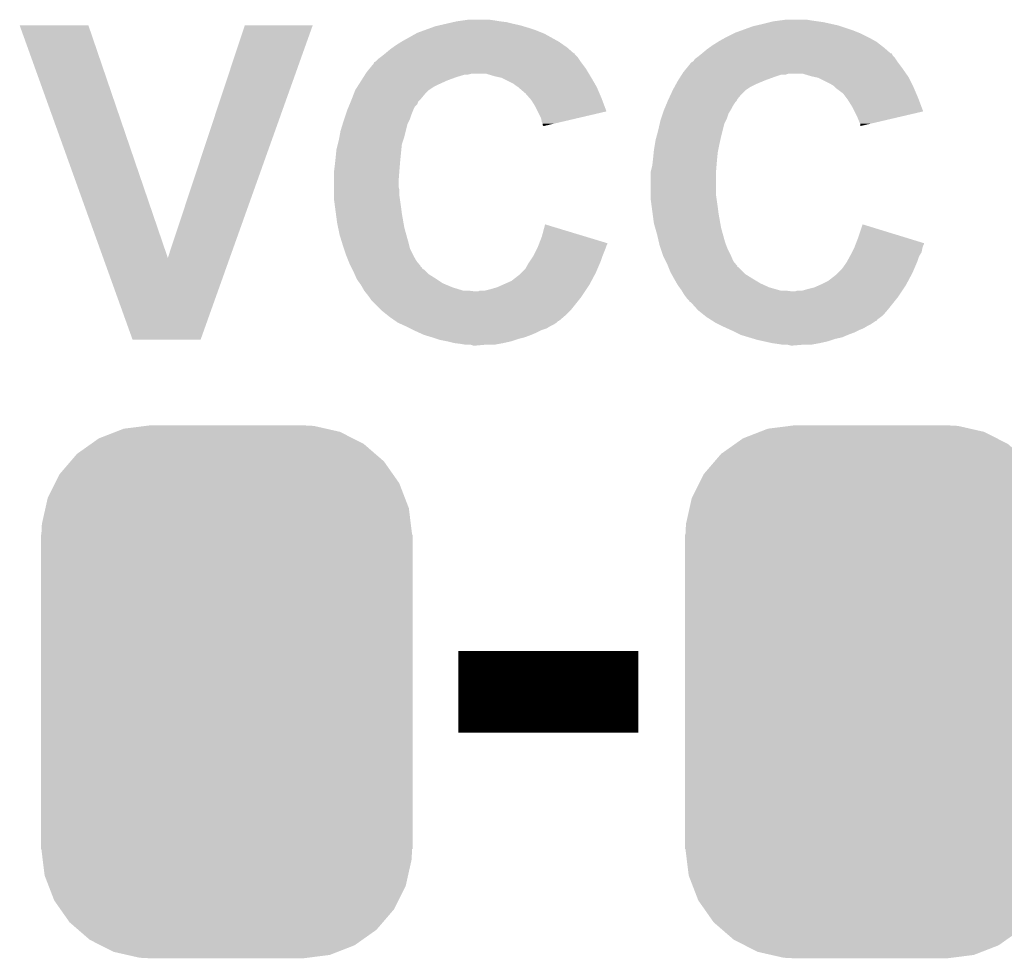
# Model space of a CAD drawing. Extents: x -1.3 to 24.2, y -3.9 to 39.3.
# Tile 6 of 38: x 5.1 to 8.2, y 6 to 8.9. Entities that reach past the tile are written whole.
import ezdxf

# ---------------------------------------------------------------- set-up
doc = ezdxf.new("R2010")
doc.units = 0
doc.layers.get('0').update_dxf_attribs({"linetype": 'CONTINUOUS'})
doc.layers.add('SOLIDSWITCH_7_CLICK_V100_GTO', color=14, linetype='CONTINUOUS')
doc.layers.add('SOLIDSWITCH_7_CLICK_V100_GTS', color=12, linetype='CONTINUOUS')

# ---------------------------------------------------------------- blocks, each defined once
blk = doc.blocks.new('CUSTOM_78')
for points in [[(-0.251122, 0.82504), (-0.23749, 0.82677), (0.27044, 0.82504), (0.23749, 0.82677)], [(-0.396894, 0.786286), (-0.344522, 0.80667), (0.391508, 0.786286), (0.351232, 0.80667)], [(-0.344522, 0.80667), (-0.319682, 0.816338), (0.351232, 0.80667), (0.308712, 0.816338)], [(-0.319682, 0.816338), (-0.251122, 0.82504), (0.308712, 0.816338), (0.27044, 0.82504)], [(-0.464512, 0.738408), (-0.420946, 0.769256), (0.460796, 0.738408), (0.425156, 0.769256)], [(-0.420946, 0.769256), (-0.396894, 0.786286), (0.425156, 0.769256), (0.391508, 0.786286)], [(-0.484594, 0.715032), (-0.464512, 0.738408), (0.4878, 0.715032), (0.460796, 0.738408)], [(-0.5185, 0.67556), (-0.484594, 0.715032), (0.515528, 0.67556), (0.4878, 0.715032)], [(-0.532704, 0.647234), (-0.5185, 0.67556), (0.535424, 0.647234), (0.515528, 0.67556)], [(-0.555636, 0.601496), (-0.532704, 0.647234), (0.55303, 0.601496), (0.535424, 0.647234)], [(-0.562694, 0.569912), (-0.555636, 0.601496), (0.565186, 0.569912), (0.55303, 0.601496)], [(-0.573704, 0.520636), (-0.562694, 0.569912), (0.571254, 0.520636), (0.565186, 0.569912)], [(-0.57531, 0.48768), (-0.573704, 0.520636), (0.57531, 0.48768), (0.571254, 0.520636)], [(-0.57658, -0.48768), (-0.57658, 0.48768), (0.57658, -0.48768), (0.57658, 0.48768)], [(-0.571252, -0.520636), (-0.57531, -0.48768), (0.573704, -0.520636), (0.57531, -0.48768)], [(-0.565186, -0.569912), (-0.571252, -0.520636), (0.562692, -0.569912), (0.573704, -0.520636)], [(-0.553028, -0.601496), (-0.565186, -0.569912), (0.555636, -0.601496), (0.562692, -0.569912)], [(-0.535424, -0.647234), (-0.553028, -0.601496), (0.532702, -0.647234), (0.555636, -0.601496)], [(-0.515526, -0.67556), (-0.535424, -0.647234), (0.5185, -0.67556), (0.532702, -0.647234)], [(-0.4878, -0.715032), (-0.515526, -0.67556), (0.484592, -0.715032), (0.5185, -0.67556)], [(-0.460794, -0.738408), (-0.4878, -0.715032), (0.464512, -0.738408), (0.484592, -0.715032)], [(-0.425156, -0.769256), (-0.460794, -0.738408), (0.420944, -0.769256), (0.464512, -0.738408)], [(-0.391506, -0.786286), (-0.425156, -0.769256), (0.396894, -0.786286), (0.420944, -0.769256)], [(-0.351232, -0.80667), (-0.391506, -0.786286), (0.34452, -0.80667), (0.396894, -0.786286)], [(-0.30871, -0.816338), (-0.351232, -0.80667), (0.319682, -0.816338), (0.34452, -0.80667)], [(-0.27044, -0.82504), (-0.30871, -0.816338), (0.25112, -0.82504), (0.319682, -0.816338)], [(-0.23749, -0.82677), (-0.27044, -0.82504), (0.23749, -0.82677), (0.25112, -0.82504)]]:
    blk.add_solid(points)

msp = doc.modelspace()

# ---------------------------------------------------------------- linework, layer by layer
at = {"layer": 'SOLIDSWITCH_7_CLICK_V100_GTO', "const_width": 0.254}
msp.add_lwpolyline([(6.46684, 6.8326), (7.02564, 6.8326)], dxfattribs=at)
at = {"layer": 'SOLIDSWITCH_7_CLICK_V100_GTO'}
for points in [[(5.105434, 8.900142), (5.105428, 8.900156), (5.318764, 8.900142), (5.105428, 8.900156)], [(5.364624, 8.178868), (5.105434, 8.900142), (5.565162, 8.178868), (5.318764, 8.900142)], [(5.565162, 8.178868), (5.803908, 8.90013), (5.75737, 8.178868), (6.01471, 8.90013)], [(5.803908, 8.90013), (5.803918, 8.90016), (6.01471, 8.90013), (5.803918, 8.90016)], [(6.360796, 8.88492), (6.381752, 8.89254), (6.70814, 8.88492), (6.68528, 8.89254)], [(6.381752, 8.89254), (6.395722, 8.89762), (6.68528, 8.89254), (6.668346, 8.89762)], [(6.395722, 8.89762), (6.406728, 8.90016), (6.668346, 8.89762), (6.659878, 8.90016)], [(6.406728, 8.90016), (6.42874, 8.90524), (6.659878, 8.90016), (6.63702, 8.90524)], [(6.42874, 8.90524), (6.450752, 8.91032), (6.63702, 8.90524), (6.6167, 8.91032)], [(6.450752, 8.91032), (6.46176, 8.91286), (6.6167, 8.91032), (6.59638, 8.91286)], [(6.46176, 8.91286), (6.47954, 8.9154), (6.59638, 8.91286), (6.58114, 8.9154)], [(6.47954, 8.9154), (6.497322, 8.91794), (6.58114, 8.9154), (6.563358, 8.91794)], [(7.346316, 8.88492), (7.381242, 8.89762), (7.69112, 8.88492), (7.653016, 8.89762)], [(7.381242, 8.89762), (7.392238, 8.900158), (7.653016, 8.89762), (7.6454, 8.900158)], [(7.392238, 8.900158), (7.41426, 8.90524), (7.6454, 8.900158), (7.622536, 8.90524)], [(7.41426, 8.90524), (7.43458, 8.91032), (7.622536, 8.90524), (7.599678, 8.91032)], [(7.43458, 8.91032), (7.444742, 8.91286), (7.599678, 8.91032), (7.5819, 8.91286)], [(7.444742, 8.91286), (7.463792, 8.9154), (7.5819, 8.91286), (7.56412, 8.9154)], [(7.463792, 8.9154), (7.482842, 8.91794), (7.56412, 8.9154), (7.548878, 8.91794)], [(6.29412, 8.851898), (6.33527, 8.87476), (6.774694, 8.851898), (6.733542, 8.87476)], [(6.33527, 8.87476), (6.339842, 8.8773), (6.733542, 8.87476), (6.727192, 8.8773)], [(6.339842, 8.8773), (6.360796, 8.88492), (6.727192, 8.8773), (6.70814, 8.88492)], [(7.2771, 8.851898), (7.295388, 8.86206), (7.76021, 8.851898), (7.74192, 8.86206)], [(7.295388, 8.86206), (7.29996, 8.8646), (7.74192, 8.86206), (7.73684, 8.8646)], [(7.29996, 8.8646), (7.32028, 8.87476), (7.73684, 8.8646), (7.71652, 8.87476)], [(7.32028, 8.87476), (7.325362, 8.8773), (7.71652, 8.87476), (7.71017, 8.8773)], [(7.325362, 8.8773), (7.346316, 8.88492), (7.71017, 8.8773), (7.69112, 8.88492)], [(6.25602, 8.8265), (6.263132, 8.83158), (6.81047, 8.8265), (6.804662, 8.83158)], [(6.263132, 8.83158), (6.2738, 8.8392), (6.804662, 8.83158), (6.793778, 8.8392)], [(6.2738, 8.8392), (6.290058, 8.84936), (6.793778, 8.8392), (6.779262, 8.84936)], [(6.290058, 8.84936), (6.29412, 8.851898), (6.779262, 8.84936), (6.774694, 8.851898)], [(7.239, 8.8265), (7.246112, 8.83158), (7.793448, 8.8265), (7.78764, 8.83158)], [(7.246112, 8.83158), (7.25678, 8.8392), (7.78764, 8.83158), (7.777842, 8.8392)], [(7.25678, 8.8392), (7.273038, 8.84936), (7.777842, 8.8392), (7.764776, 8.84936)], [(7.273038, 8.84936), (7.2771, 8.851898), (7.764776, 8.84936), (7.76021, 8.851898)], [(6.217922, 8.79602), (6.224694, 8.8011), (6.841068, 8.79602), (6.83768, 8.8011)], [(6.224694, 8.8011), (6.22808, 8.80364), (6.83768, 8.8011), (6.83514, 8.80364)], [(6.22808, 8.80364), (6.237596, 8.811254), (6.83514, 8.80364), (6.827526, 8.811254)], [(6.237596, 8.811254), (6.24075, 8.813776), (6.827526, 8.811254), (6.82752, 8.813776)], [(6.24075, 8.813776), (6.24078, 8.8138), (6.82752, 8.813776), (6.824984, 8.8138)], [(6.24078, 8.8138), (6.25602, 8.8265), (6.824984, 8.8138), (6.81047, 8.8265)], [(7.200902, 8.796022), (7.207672, 8.8011), (7.824046, 8.796022), (7.82066, 8.8011)], [(7.207672, 8.8011), (7.21106, 8.80364), (7.82066, 8.8011), (7.818122, 8.80364)], [(7.21106, 8.80364), (7.214236, 8.806182), (7.818122, 8.80364), (7.815582, 8.806182)], [(7.214236, 8.806182), (7.22058, 8.811256), (7.815582, 8.806182), (7.813042, 8.811256)], [(7.22058, 8.811256), (7.223752, 8.813794), (7.813042, 8.811256), (7.810506, 8.813794)], [(7.223752, 8.813794), (7.22376, 8.8138), (7.810506, 8.813794), (7.807964, 8.8138)], [(7.22376, 8.8138), (7.239, 8.8265), (7.807964, 8.8138), (7.793448, 8.8265)], [(6.190668, 8.765538), (6.20522, 8.783324), (6.863082, 8.765538), (6.849744, 8.783324)], [(6.20522, 8.783324), (6.205234, 8.78586), (6.849744, 8.783324), (6.84784, 8.78586)], [(6.205234, 8.78586), (6.205236, 8.785866), (6.84784, 8.78586), (6.847836, 8.785866)], [(6.205236, 8.785866), (6.210298, 8.788402), (6.847836, 8.785866), (6.846146, 8.788402)], [(6.210298, 8.788402), (6.217922, 8.79602), (6.846146, 8.788402), (6.841068, 8.79602)], [(7.173652, 8.76554), (7.188198, 8.783318), (7.84606, 8.76554), (7.832728, 8.783318)], [(7.188198, 8.783318), (7.19074, 8.78586), (7.832728, 8.783318), (7.83082, 8.78586)], [(7.19074, 8.78586), (7.190744, 8.785862), (7.83082, 8.78586), (7.83082, 8.785862)], [(7.190744, 8.785862), (7.195818, 8.788404), (7.83082, 8.785862), (7.829124, 8.788404)], [(7.195818, 8.788404), (7.200902, 8.796022), (7.829124, 8.788404), (7.824046, 8.796022)], [(6.166196, 8.72998), (6.172662, 8.740142), (6.433822, 8.72998), (6.46176, 8.740142)], [(6.172662, 8.740142), (6.17751, 8.74776), (6.46176, 8.740142), (6.487156, 8.74776)], [(6.17751, 8.74776), (6.179126, 8.7503), (6.497318, 8.74776), (6.507478, 8.7503)], [(6.179126, 8.7503), (6.18236, 8.75538), (6.872226, 8.7503), (6.869178, 8.75538)], [(6.18236, 8.75538), (6.190668, 8.765538), (6.869178, 8.75538), (6.863082, 8.765538)], [(6.578602, 8.74268), (6.553198, 8.7503), (6.876798, 8.74268), (6.872226, 8.7503)], [(6.590036, 8.74014), (6.578602, 8.74268), (6.87832, 8.74014), (6.876798, 8.74268)], [(6.601458, 8.737602), (6.590036, 8.74014), (6.879802, 8.737602), (6.87832, 8.74014)], [(7.149176, 8.72998), (7.15564, 8.74014), (7.419342, 8.72998), (7.44728, 8.74014)], [(7.15564, 8.74014), (7.160488, 8.747758), (7.44728, 8.74014), (7.470138, 8.747758)], [(7.160488, 8.747758), (7.16049, 8.74776), (7.470138, 8.747758), (7.482836, 8.74776)], [(7.16049, 8.74776), (7.162106, 8.750298), (7.482836, 8.74776), (7.490458, 8.750298)], [(7.162106, 8.7503), (7.16534, 8.75538), (7.856728, 8.7503), (7.853172, 8.75538)], [(7.162106, 8.750298), (7.162106, 8.7503), (7.490458, 8.750298), (7.536178, 8.7503)], [(7.16534, 8.75538), (7.173652, 8.76554), (7.853172, 8.75538), (7.84606, 8.76554)], [(7.561582, 8.74268), (7.536178, 8.7503), (7.862062, 8.74268), (7.856728, 8.7503)], [(7.573024, 8.740138), (7.561582, 8.74268), (7.86384, 8.740138), (7.862062, 8.74268)], [(7.584438, 8.737602), (7.573024, 8.740138), (7.86511, 8.737602), (7.86384, 8.740138)], [(6.146802, 8.6995), (6.153264, 8.709658), (6.3754, 8.6995), (6.390638, 8.709658)], [(6.153264, 8.709658), (6.158114, 8.71728), (6.390638, 8.709658), (6.40588, 8.71728)], [(6.158114, 8.71728), (6.166196, 8.72998), (6.40588, 8.71728), (6.433822, 8.72998)], [(6.637018, 8.71982), (6.601458, 8.737602), (6.890174, 8.71982), (6.879802, 8.737602)], [(6.64718, 8.7122), (6.637018, 8.71982), (6.894618, 8.7122), (6.890174, 8.71982)], [(6.650994, 8.709658), (6.64718, 8.7122), (6.8961, 8.709658), (6.894618, 8.7122)], [(6.6548, 8.70712), (6.650994, 8.709658), (6.897188, 8.70712), (6.8961, 8.709658)], [(7.13232, 8.6995), (7.13786, 8.709658), (7.35838, 8.6995), (7.373618, 8.709658)], [(7.13786, 8.709658), (7.142018, 8.71728), (7.373618, 8.709658), (7.38886, 8.71728)], [(7.142018, 8.71728), (7.14756, 8.72744), (7.38886, 8.71728), (7.413244, 8.72744)], [(7.14756, 8.72744), (7.149176, 8.72998), (7.413244, 8.72744), (7.419342, 8.72998)], [(7.62, 8.71982), (7.584438, 8.737602), (7.874, 8.71982), (7.86511, 8.737602)], [(7.632698, 8.712202), (7.62, 8.71982), (7.87781, 8.712202), (7.874, 8.71982)], [(7.635242, 8.70966), (7.632698, 8.712202), (7.87908, 8.70966), (7.87781, 8.712202)], [(7.64032, 8.704582), (7.635242, 8.70966), (7.881258, 8.704582), (7.87908, 8.70966)], [(6.136054, 8.671562), (6.141916, 8.6868), (6.350002, 8.671562), (6.3627, 8.6868)], [(6.141916, 8.6868), (6.1468, 8.699498), (6.3627, 8.6868), (6.375398, 8.699498)], [(6.1468, 8.699498), (6.146802, 8.6995), (6.375398, 8.699498), (6.3754, 8.6995)], [(6.65734, 8.704578), (6.6548, 8.70712), (6.898278, 8.704578), (6.897188, 8.70712)], [(6.67512, 8.689342), (6.65734, 8.704578), (6.904808, 8.689342), (6.898278, 8.704578)], [(6.688458, 8.6741), (6.67512, 8.689342), (6.91134, 8.6741), (6.904808, 8.689342)], [(7.119422, 8.671556), (7.126458, 8.6868), (7.332978, 8.671556), (7.34568, 8.6868)], [(7.126458, 8.6868), (7.132318, 8.699498), (7.34568, 8.6868), (7.358378, 8.699498)], [(7.132318, 8.699498), (7.13232, 8.6995), (7.358378, 8.699498), (7.35838, 8.6995)], [(7.660638, 8.689342), (7.64032, 8.704582), (7.887788, 8.689342), (7.881258, 8.704582)], [(7.67207, 8.6741), (7.660638, 8.689342), (7.89432, 8.6741), (7.887788, 8.689342)], [(6.122458, 8.63854), (6.12669, 8.648696), (6.32714, 8.63854), (6.332218, 8.648696)], [(6.12669, 8.648696), (6.129866, 8.65632), (6.332218, 8.648696), (6.339836, 8.65632)], [(6.129866, 8.65632), (6.13304, 8.663936), (6.339836, 8.65632), (6.34238, 8.663936)], [(6.13304, 8.663936), (6.1341, 8.66648), (6.34238, 8.663936), (6.344922, 8.66648)], [(6.1341, 8.66648), (6.136054, 8.671562), (6.344922, 8.66648), (6.350002, 8.671562)], [(6.6929, 8.669022), (6.688458, 8.6741), (6.913242, 8.669022), (6.91134, 8.6741)], [(6.7056, 8.648698), (6.6929, 8.669022), (6.92085, 8.648698), (6.913242, 8.669022)], [(6.713222, 8.633454), (6.7056, 8.648698), (6.926554, 8.633454), (6.92085, 8.648698)], [(7.105438, 8.638542), (7.10967, 8.648698), (7.31266, 8.638542), (7.31774, 8.648698)], [(7.10967, 8.648698), (7.11602, 8.66394), (7.31774, 8.648698), (7.3279, 8.66394)], [(7.11602, 8.66394), (7.11708, 8.66648), (7.3279, 8.66394), (7.330436, 8.66648)], [(7.11708, 8.666482), (7.119422, 8.671556), (7.330438, 8.666482), (7.332978, 8.671556)], [(7.11708, 8.66648), (7.11708, 8.666482), (7.330436, 8.66648), (7.330438, 8.666482)], [(7.67588, 8.669018), (7.67207, 8.6741), (7.896224, 8.669018), (7.89432, 8.6741)], [(7.68858, 8.648698), (7.67588, 8.669018), (7.90383, 8.648698), (7.896224, 8.669018)], [(7.696204, 8.633454), (7.68858, 8.648698), (7.909534, 8.633454), (7.90383, 8.648698)], [(6.112932, 8.6106), (6.118014, 8.625842), (6.31698, 8.6106), (6.32206, 8.625842)], [(6.118014, 8.625842), (6.1214, 8.635998), (6.32206, 8.625842), (6.326122, 8.635998)], [(6.1214, 8.635998), (6.122458, 8.63854), (6.326122, 8.635998), (6.32714, 8.63854)], [(6.723378, 8.613142), (6.713222, 8.633454), (6.839644, 8.613142), (6.926554, 8.633454)], [(7.095914, 8.6106), (7.100994, 8.625842), (7.29996, 8.6106), (7.30504, 8.625842)], [(7.100994, 8.625842), (7.10438, 8.635998), (7.30504, 8.625842), (7.311132, 8.635998)], [(7.10438, 8.635998), (7.105438, 8.638542), (7.311132, 8.635998), (7.31266, 8.638542)], [(7.70636, 8.61314), (7.696204, 8.633454), (7.822578, 8.61314), (7.909534, 8.633454)], [(6.10108, 8.572502), (6.108112, 8.595358), (6.303644, 8.572502), (6.309358, 8.595358)], [(6.108112, 8.595358), (6.11124, 8.60552), (6.309358, 8.595358), (6.314438, 8.60552)], [(6.11124, 8.60552), (6.112932, 8.6106), (6.314438, 8.60552), (6.31698, 8.6106)], [(6.72592, 8.600442), (6.723378, 8.613142), (6.785304, 8.600442), (6.839644, 8.613142)], [(6.728458, 8.595364), (6.72592, 8.600442), (6.763578, 8.595364), (6.785304, 8.600442)], [(6.72846, 8.590284), (6.728458, 8.595364), (6.741842, 8.590284), (6.763578, 8.595364)], [(6.730992, 8.587748), (6.72846, 8.590284), (6.730992, 8.587748), (6.741842, 8.590284)], [(7.0866, 8.5725), (7.091874, 8.595358), (7.286624, 8.5725), (7.292338, 8.595358)], [(7.091874, 8.595358), (7.09422, 8.605518), (7.292338, 8.595358), (7.297418, 8.605518)], [(7.09422, 8.605518), (7.095914, 8.6106), (7.297418, 8.605518), (7.29996, 8.6106)], [(7.71144, 8.60044), (7.70636, 8.61314), (7.768214, 8.60044), (7.822578, 8.61314)], [(7.713978, 8.595364), (7.71144, 8.60044), (7.746486, 8.595364), (7.768214, 8.60044)], [(7.71398, 8.58777), (7.713978, 8.595364), (7.71398, 8.58777), (7.746486, 8.595364)], [(6.097846, 8.554722), (6.10108, 8.572502), (6.2992, 8.554722), (6.303644, 8.572502)], [(7.08175, 8.55472), (7.0866, 8.5725), (7.28218, 8.55472), (7.286624, 8.5725)], [(6.08838, 8.51408), (6.092824, 8.531858), (6.289802, 8.51408), (6.29158, 8.531858)], [(6.092824, 8.531858), (6.096, 8.54456), (6.29158, 8.531858), (6.295812, 8.54456)], [(6.096, 8.54456), (6.097846, 8.554722), (6.295812, 8.54456), (6.2992, 8.554722)], [(7.0739, 8.51408), (7.076862, 8.53186), (7.273542, 8.51408), (7.2771, 8.53186)], [(7.076862, 8.53186), (7.07898, 8.544562), (7.2771, 8.53186), (7.279922, 8.544562)], [(7.07898, 8.544562), (7.08175, 8.55472), (7.279922, 8.544562), (7.28218, 8.55472)], [(6.08584, 8.48868), (6.08838, 8.51408), (6.287262, 8.48868), (6.289802, 8.51408)], [(7.07136, 8.48868), (7.073138, 8.506462), (7.27024, 8.48868), (7.27202, 8.506462)], [(7.073138, 8.506462), (7.0739, 8.51408), (7.27202, 8.506462), (7.273542, 8.51408)], [(6.081394, 8.45058), (6.0833, 8.46582), (6.28396, 8.45058), (6.28523, 8.46582)], [(6.0833, 8.46582), (6.084992, 8.48106), (6.28523, 8.46582), (6.2865, 8.48106)], [(6.084992, 8.48106), (6.08584, 8.48868), (6.2865, 8.48106), (6.287262, 8.48868)], [(7.06501, 8.450582), (7.06882, 8.465822), (7.26694, 8.450582), (7.26821, 8.465822)], [(7.06882, 8.465822), (7.070512, 8.48106), (7.26821, 8.465822), (7.26948, 8.48106)], [(7.070512, 8.48106), (7.07136, 8.48868), (7.26948, 8.48106), (7.27024, 8.48868)], [(6.08076, 8.4455), (6.081394, 8.45058), (6.283568, 8.4455), (6.28396, 8.45058)], [(6.08076, 8.417562), (6.08076, 8.4455), (6.28142, 8.417562), (6.283568, 8.4455)], [(7.06374, 8.445502), (7.06501, 8.450582), (7.26694, 8.445502), (7.26694, 8.450582)], [(7.06374, 8.37184), (7.06374, 8.445502), (7.26694, 8.37184), (7.26694, 8.445502)], [(6.08076, 8.399778), (6.08076, 8.417562), (6.28142, 8.399778), (6.28142, 8.417562)], [(6.08076, 8.389618), (6.08076, 8.399778), (6.28396, 8.389618), (6.28142, 8.399778)], [(6.08076, 8.37184), (6.08076, 8.389618), (6.28396, 8.37184), (6.28396, 8.389618)], [(6.08076, 8.361682), (6.08076, 8.37184), (6.285412, 8.361682), (6.28396, 8.37184)], [(6.084148, 8.33628), (6.08076, 8.361682), (6.28904, 8.33628), (6.285412, 8.361682)], [(7.06374, 8.361682), (7.06374, 8.37184), (7.268392, 8.361682), (7.26694, 8.37184)], [(7.067128, 8.33628), (7.06374, 8.361682), (7.27202, 8.33628), (7.268392, 8.361682)], [(6.086858, 8.31596), (6.084148, 8.33628), (6.29158, 8.31596), (6.28904, 8.33628)], [(6.09092, 8.28548), (6.086858, 8.31596), (6.29696, 8.28548), (6.29158, 8.31596)], [(7.069838, 8.31596), (7.067128, 8.33628), (7.27456, 8.31596), (7.27202, 8.33628)], [(7.0739, 8.285482), (7.069838, 8.31596), (7.27994, 8.285482), (7.27456, 8.31596)], [(6.093642, 8.27278), (6.09092, 8.28548), (6.2992, 8.27278), (6.29696, 8.28548)], [(6.72592, 8.24484), (6.736104, 8.282934), (6.86194, 8.24484), (6.736104, 8.282934)], [(7.07753, 8.27278), (7.0739, 8.285482), (7.28218, 8.27278), (7.27994, 8.285482)], [(7.7089, 8.244838), (7.721622, 8.282936), (7.845812, 8.244838), (7.721622, 8.282936)], [(6.09854, 8.24992), (6.093642, 8.27278), (6.30555, 8.24992), (6.2992, 8.27278)], [(7.08406, 8.24992), (7.07753, 8.27278), (7.28853, 8.24992), (7.28218, 8.27278)], [(6.105574, 8.22706), (6.09854, 8.24992), (6.3119, 8.22706), (6.30555, 8.24992)], [(6.1087, 8.2169), (6.105574, 8.22706), (6.31444, 8.2169), (6.3119, 8.22706)], [(6.715172, 8.216898), (6.717126, 8.221976), (6.92658, 8.216898), (6.929118, 8.221976)], [(6.717126, 8.221976), (6.718096, 8.224502), (6.929118, 8.221976), (6.92912, 8.224502)], [(6.718096, 8.224502), (6.72592, 8.24484), (6.92912, 8.224502), (6.86194, 8.24484)], [(7.089338, 8.22706), (7.08406, 8.24992), (7.29488, 8.22706), (7.28853, 8.24992)], [(7.091682, 8.2169), (7.089338, 8.22706), (7.29869, 8.2169), (7.29488, 8.22706)], [(7.698152, 8.216898), (7.700106, 8.221976), (7.90956, 8.216898), (7.912098, 8.221976)], [(7.700106, 8.221976), (7.701076, 8.224502), (7.912098, 8.221976), (7.9121, 8.224502)], [(7.701076, 8.224502), (7.7089, 8.244838), (7.9121, 8.224502), (7.845812, 8.244838)], [(6.112088, 8.206738), (6.1087, 8.2169), (6.31698, 8.206738), (6.31444, 8.2169)], [(6.11886, 8.186422), (6.112088, 8.206738), (6.32714, 8.186422), (6.31698, 8.206738)], [(6.70052, 8.186422), (6.711948, 8.20928), (6.914896, 8.186422), (6.92404, 8.20928)], [(6.711948, 8.20928), (6.71322, 8.21182), (6.92404, 8.20928), (6.924886, 8.21182)], [(6.71322, 8.21182), (6.715172, 8.216898), (6.924886, 8.21182), (6.92658, 8.216898)], [(7.09507, 8.20674), (7.091682, 8.2169), (7.3025, 8.20674), (7.29869, 8.2169)], [(7.10184, 8.186422), (7.09507, 8.20674), (7.31266, 8.186422), (7.3025, 8.20674)], [(7.6835, 8.18642), (7.688578, 8.196578), (7.898382, 8.18642), (7.90448, 8.196578)], [(7.688578, 8.196578), (7.694928, 8.209278), (7.90448, 8.196578), (7.90702, 8.209278)], [(7.694928, 8.209278), (7.6962, 8.21182), (7.90702, 8.209278), (7.907866, 8.21182)], [(7.6962, 8.21182), (7.698152, 8.216898), (7.907866, 8.21182), (7.90956, 8.216898)], [(5.455916, 7.924818), (5.364624, 8.178868), (5.666728, 7.924818), (5.75737, 8.178868)], [(6.11886, 8.186418), (6.11886, 8.186422), (6.327144, 8.186418), (6.32714, 8.186422)], [(6.125972, 8.168644), (6.11886, 8.186418), (6.3373, 8.168644), (6.327144, 8.186418)], [(6.12902, 8.16102), (6.125972, 8.168644), (6.34365, 8.16102), (6.3373, 8.168644)], [(6.132832, 8.153396), (6.12902, 8.16102), (6.35, 8.153396), (6.34365, 8.16102)], [(6.675122, 8.145782), (6.68528, 8.16356), (6.899002, 8.145782), (6.906622, 8.16356)], [(6.68528, 8.16356), (6.688666, 8.168642), (6.906622, 8.16356), (6.9088, 8.168642)], [(6.688666, 8.168642), (6.698826, 8.183882), (6.9088, 8.168642), (6.91388, 8.183882)], [(6.698826, 8.183882), (6.70052, 8.186422), (6.91388, 8.183882), (6.914896, 8.186422)], [(7.101842, 8.18642), (7.10184, 8.186422), (7.31266, 8.18642), (7.31266, 8.186422)], [(7.11073, 8.168642), (7.101842, 8.18642), (7.320282, 8.168642), (7.31266, 8.18642)], [(7.11454, 8.16102), (7.11073, 8.168642), (7.326632, 8.16102), (7.320282, 8.168642)], [(7.11759, 8.153396), (7.11454, 8.16102), (7.33298, 8.153396), (7.326632, 8.16102)], [(7.6581, 8.14578), (7.670802, 8.16356), (7.881982, 8.14578), (7.889602, 8.16356)], [(7.670802, 8.16356), (7.673624, 8.168642), (7.889602, 8.16356), (7.89178, 8.168642)], [(7.673624, 8.168642), (7.68209, 8.183882), (7.89178, 8.168642), (7.89686, 8.183882)], [(7.68209, 8.183882), (7.6835, 8.18642), (7.89686, 8.183882), (7.898382, 8.18642)], [(6.1341, 8.15086), (6.132832, 8.153396), (6.350024, 8.15086), (6.35, 8.153396)], [(6.134108, 8.150844), (6.1341, 8.15086), (6.352546, 8.150844), (6.350024, 8.15086)], [(6.13664, 8.145782), (6.134108, 8.150844), (6.355084, 8.145782), (6.352546, 8.150844)], [(6.139182, 8.140698), (6.13664, 8.145782), (6.362702, 8.140698), (6.355084, 8.145782)], [(6.14172, 8.13562), (6.139182, 8.140698), (6.367782, 8.13562), (6.362702, 8.140698)], [(6.145108, 8.128), (6.14172, 8.13562), (6.375402, 8.128), (6.367782, 8.13562)], [(6.6548, 8.125462), (6.662418, 8.13308), (6.889496, 8.125462), (6.89356, 8.13308)], [(6.662418, 8.13308), (6.675122, 8.145782), (6.89356, 8.13308), (6.899002, 8.145782)], [(7.118604, 8.15086), (7.11759, 8.153396), (7.333004, 8.15086), (7.33298, 8.153396)], [(7.118608, 8.150854), (7.118604, 8.15086), (7.335526, 8.150854), (7.333004, 8.15086)], [(7.1247, 8.13562), (7.118608, 8.150854), (7.350762, 8.13562), (7.335526, 8.150854)], [(7.128934, 8.128), (7.1247, 8.13562), (7.358382, 8.128), (7.350762, 8.13562)], [(7.63778, 8.125462), (7.645398, 8.13308), (7.872476, 8.125462), (7.87654, 8.13308)], [(7.645398, 8.13308), (7.6581, 8.14578), (7.87654, 8.13308), (7.881982, 8.14578)], [(6.150752, 8.1153), (6.145108, 8.128), (6.39572, 8.1153), (6.375402, 8.128)], [(6.15188, 8.112758), (6.150752, 8.1153), (6.399534, 8.112758), (6.39572, 8.1153)], [(6.160954, 8.10006), (6.15188, 8.112758), (6.418578, 8.10006), (6.399534, 8.112758)], [(6.16458, 8.094982), (6.160954, 8.10006), (6.430766, 8.094982), (6.418578, 8.10006)], [(6.603362, 8.09498), (6.631938, 8.107682), (6.87324, 8.09498), (6.880014, 8.107682)], [(6.631938, 8.107682), (6.6548, 8.125462), (6.880014, 8.107682), (6.889496, 8.125462)], [(7.13599, 8.1153), (7.128934, 8.128), (7.3787, 8.1153), (7.358382, 8.128)], [(7.1374, 8.11276), (7.13599, 8.1153), (7.382934, 8.11276), (7.3787, 8.1153)], [(7.144656, 8.10006), (7.1374, 8.11276), (7.404102, 8.10006), (7.382934, 8.11276)], [(7.147558, 8.09498), (7.144656, 8.10006), (7.415276, 8.09498), (7.404102, 8.10006)], [(7.5946, 8.09752), (7.614918, 8.107682), (7.857574, 8.09752), (7.862994, 8.107682)], [(7.614918, 8.107682), (7.63778, 8.125462), (7.862994, 8.107682), (7.872476, 8.125462)], [(6.168936, 8.08736), (6.16458, 8.094982), (6.449058, 8.08736), (6.430766, 8.094982)], [(6.174738, 8.077202), (6.168936, 8.08736), (6.482078, 8.077202), (6.449058, 8.08736)], [(6.17474, 8.0772), (6.174738, 8.077202), (6.482084, 8.0772), (6.482078, 8.077202)], [(6.176772, 8.07466), (6.17474, 8.0772), (6.520182, 8.07466), (6.49986, 8.0772)], [(6.1849, 8.0645), (6.176772, 8.07466), (6.85292, 8.0645), (6.859692, 8.07466)], [(6.520182, 8.07466), (6.527804, 8.074662), (6.859692, 8.07466), (6.859694, 8.074662)], [(6.527804, 8.074662), (6.532884, 8.0772), (6.859694, 8.074662), (6.861386, 8.0772)], [(6.548122, 8.0772), (6.56844, 8.08228), (6.861386, 8.0772), (6.864772, 8.08228)], [(6.56844, 8.08228), (6.586222, 8.08736), (6.864772, 8.08228), (6.86816, 8.08736)], [(6.586222, 8.08736), (6.603362, 8.09498), (6.86816, 8.08736), (6.87324, 8.09498)], [(7.153006, 8.087358), (7.147558, 8.09498), (7.43204, 8.087358), (7.415276, 8.09498)], [(7.160262, 8.0772), (7.153006, 8.087358), (7.467602, 8.0772), (7.43204, 8.087358)], [(7.161786, 8.07466), (7.160262, 8.0772), (7.505702, 8.07466), (7.48538, 8.0772)], [(7.167878, 8.064502), (7.161786, 8.07466), (7.8359, 8.064502), (7.842672, 8.07466)], [(7.505702, 8.07466), (7.510782, 8.074662), (7.842672, 8.07466), (7.842674, 8.074662)], [(7.510782, 8.074662), (7.518404, 8.0772), (7.842674, 8.074662), (7.844366, 8.0772)], [(7.533644, 8.0772), (7.55142, 8.08228), (7.844366, 8.0772), (7.847752, 8.08228)], [(7.55142, 8.08228), (7.571742, 8.08736), (7.847752, 8.08228), (7.85114, 8.08736)], [(7.571742, 8.08736), (7.588884, 8.09498), (7.85114, 8.08736), (7.85622, 8.09498)], [(7.588884, 8.09498), (7.5946, 8.09752), (7.85622, 8.09498), (7.857574, 8.09752)], [(6.190616, 8.05688), (6.1849, 8.0645), (6.84784, 8.05688), (6.85292, 8.0645)], [(6.19252, 8.05434), (6.190616, 8.05688), (6.845808, 8.05434), (6.84784, 8.05688)], [(6.1976, 8.04672), (6.19252, 8.05434), (6.839712, 8.04672), (6.845808, 8.05434)], [(6.22554, 8.01878), (6.1976, 8.04672), (6.81736, 8.01878), (6.839712, 8.04672)], [(7.173598, 8.05688), (7.167878, 8.064502), (7.83082, 8.05688), (7.8359, 8.064502)], [(7.1755, 8.054342), (7.173598, 8.05688), (7.828788, 8.054342), (7.83082, 8.05688)], [(7.183118, 8.046718), (7.1755, 8.054342), (7.82269, 8.046718), (7.828788, 8.054342)], [(7.185654, 8.041656), (7.183118, 8.046718), (7.81864, 8.041656), (7.82269, 8.046718)], [(7.188196, 8.04164), (7.185654, 8.041656), (7.818628, 8.04164), (7.81864, 8.041656)], [(7.208774, 8.01878), (7.188196, 8.04164), (7.80034, 8.01878), (7.818628, 8.04164)], [(6.22808, 8.01624), (6.22554, 8.01878), (6.81482, 8.01624), (6.81736, 8.01878)], [(6.24713, 8.001), (6.22808, 8.01624), (6.79958, 8.001), (6.81482, 8.01624)], [(7.21106, 8.01624), (7.208774, 8.01878), (7.798162, 8.01624), (7.80034, 8.01878)], [(7.230114, 8.000998), (7.21106, 8.01624), (7.785098, 8.000998), (7.798162, 8.01624)], [(6.25348, 7.99592), (6.24713, 8.001), (6.793652, 7.99592), (6.79958, 8.001)], [(6.267992, 7.985762), (6.25348, 7.99592), (6.7818, 7.985762), (6.793652, 7.99592)], [(6.271624, 7.98322), (6.267992, 7.985762), (6.779256, 7.98322), (6.7818, 7.985762)], [(6.271634, 7.983214), (6.271624, 7.98322), (6.776714, 7.983214), (6.779256, 7.98322)], [(6.278878, 7.978142), (6.271634, 7.983214), (6.771642, 7.978142), (6.776714, 7.983214)], [(6.278884, 7.97814), (6.278878, 7.978142), (6.77164, 7.97814), (6.771642, 7.978142)], [(6.290058, 7.97306), (6.278884, 7.97814), (6.764018, 7.97306), (6.77164, 7.97814)], [(7.23646, 7.99592), (7.230114, 8.000998), (7.77833, 7.99592), (7.785098, 8.000998)], [(7.252444, 7.98575), (7.23646, 7.99592), (7.76478, 7.98575), (7.77833, 7.99592)], [(7.25642, 7.98322), (7.252444, 7.98575), (7.764756, 7.98322), (7.76478, 7.98575)], [(7.256426, 7.983216), (7.25642, 7.98322), (7.762234, 7.983216), (7.764756, 7.98322)], [(7.2644, 7.978142), (7.256426, 7.983216), (7.754622, 7.978142), (7.762234, 7.983216)], [(7.274564, 7.97306), (7.2644, 7.978142), (7.746998, 7.97306), (7.754622, 7.978142)], [(6.301234, 7.96798), (6.290058, 7.97306), (6.753862, 7.96798), (6.764018, 7.97306)], [(6.30682, 7.96544), (6.301234, 7.96798), (6.749628, 7.96544), (6.753862, 7.96798)], [(6.31698, 7.96036), (6.30682, 7.96544), (6.741162, 7.96036), (6.749628, 7.96544)], [(6.32714, 7.95528), (6.31698, 7.96036), (6.72592, 7.95528), (6.741162, 7.96036)], [(6.33222, 7.95274), (6.32714, 7.95528), (6.72084, 7.95274), (6.72592, 7.95528)], [(6.343396, 7.94766), (6.33222, 7.95274), (6.71068, 7.94766), (6.72084, 7.95274)], [(6.36016, 7.94004), (6.343396, 7.94766), (6.6929, 7.94004), (6.71068, 7.94766)], [(7.284722, 7.96798), (7.274564, 7.97306), (7.736842, 7.96798), (7.746998, 7.97306)], [(7.2898, 7.96544), (7.284722, 7.96798), (7.732608, 7.96544), (7.736842, 7.96798)], [(7.300976, 7.96036), (7.2898, 7.96544), (7.724144, 7.96036), (7.732608, 7.96544)], [(7.312152, 7.95528), (7.300976, 7.96036), (7.71144, 7.95528), (7.724144, 7.96036)], [(7.31774, 7.95274), (7.312152, 7.95528), (7.70636, 7.95274), (7.71144, 7.95528)], [(7.3279, 7.94766), (7.31774, 7.95274), (7.6962, 7.94766), (7.70636, 7.95274)], [(7.34314, 7.94004), (7.3279, 7.94766), (7.67588, 7.94004), (7.6962, 7.94766)], [(5.666722, 7.9248), (5.455916, 7.924818), (5.666722, 7.9248), (5.666728, 7.924818)], [(6.38556, 7.93242), (6.36016, 7.94004), (6.672578, 7.93242), (6.6929, 7.94004)], [(6.400806, 7.92734), (6.38556, 7.93242), (6.652262, 7.92734), (6.672578, 7.93242)], [(6.40842, 7.924802), (6.400806, 7.92734), (6.644646, 7.924802), (6.652262, 7.92734)], [(6.43382, 7.91972), (6.40842, 7.924802), (6.629398, 7.91972), (6.644646, 7.924802)], [(6.45414, 7.91464), (6.43382, 7.91972), (6.60654, 7.91464), (6.629398, 7.91972)], [(7.368542, 7.93242), (7.34314, 7.94004), (7.658098, 7.93242), (7.67588, 7.94004)], [(7.385482, 7.927338), (7.368542, 7.93242), (7.63524, 7.927338), (7.658098, 7.93242)], [(7.393942, 7.9248), (7.385482, 7.927338), (7.627622, 7.9248), (7.63524, 7.927338)], [(7.416802, 7.91972), (7.393942, 7.9248), (7.612378, 7.91972), (7.627622, 7.9248)], [(7.439662, 7.91464), (7.416802, 7.91972), (7.58952, 7.91464), (7.612378, 7.91972)], [(6.47446, 7.9121), (6.45414, 7.91464), (6.592568, 7.9121), (6.60654, 7.91464)], [(6.489698, 7.90956), (6.47446, 7.9121), (6.578598, 7.90956), (6.592568, 7.9121)], [(6.512558, 7.907022), (6.504936, 7.90956), (6.522742, 7.907022), (6.55066, 7.90956)], [(6.522722, 7.90702), (6.512558, 7.907022), (6.522722, 7.90702), (6.522742, 7.907022)], [(7.45744, 7.9121), (7.439662, 7.91464), (7.575548, 7.9121), (7.58952, 7.91464)], [(7.472678, 7.90956), (7.45744, 7.9121), (7.561578, 7.90956), (7.575548, 7.9121)], [(7.498078, 7.90702), (7.487918, 7.90956), (7.505702, 7.90702), (7.53618, 7.90956)]]:
    msp.add_solid(points, dxfattribs=at)

# ---------------------------------------------------------------- block references
at = {"layer": 'SOLIDSWITCH_7_CLICK_V100_GTS'}
for p in [(5.74802, 6.8326), (7.747, 6.8326)]:
    msp.add_blockref('CUSTOM_78', p, dxfattribs=at)

doc.saveas('drawing.dxf')
